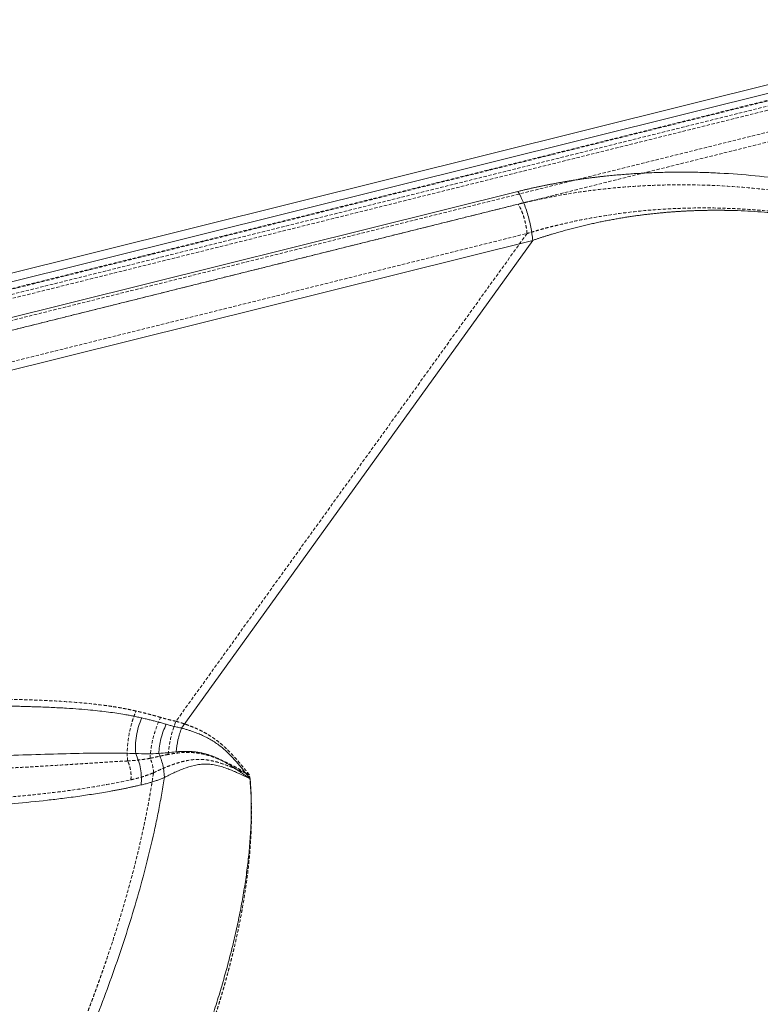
# Model space of a CAD drawing. Header units: millimetres. Extents: x -877 to 859, y -163 to 730.
# Tile 11 of 12: x 208 to 492, y 352 to 729. Entities that reach past the tile are written whole.
import ezdxf

# ---------------------------------------------------------------- set-up
doc = ezdxf.new("R2010")
doc.units = ezdxf.units.MM
doc.linetypes.add('SLD-Continue', pattern=[0])
doc.linetypes.add('SLD-Pointillée', pattern=[1.905, 1.27, -0.635])

msp = doc.modelspace()

# ---------------------------------------------------------------- linework, layer by layer
at = {"color": 7, "linetype": 'SLD-Continue', "lineweight": 15}
for p, q in [((594.95, 729.36), (-865.56, 365.77)), ((-862.25, 363.32), (598.26, 726.92)), ((-530.96, 432.02), (398.79, 663.48)), ((-525.24, 413.31), (404.51, 644.77)), ((404.51, 644.77), (269.87, 457.75))]:
    msp.add_line(p, q, dxfattribs=at)
at = {"color": 7, "linetype": 'SLD-Pointillée', "lineweight": 0}
for p, q in [((-867.43, 359.35), (593.08, 722.95)), ((596.4, 723.54), (-864.11, 359.94)), ((-862.12, 358.48), (598.39, 722.07)), ((-865.24, 356.09), (595.28, 719.69)), ((593.39, 710.84), (-867.12, 347.24)), ((595.59, 707.58), (-864.93, 343.98)), ((-530.84, 427.18), (398.91, 658.64)), ((-527.4, 415.95), (402.35, 647.41)), ((402.35, 647.41), (267.7, 460.39))]:
    msp.add_line(p, q, dxfattribs=at)
at = {"color": 7, "linetype": 'SLD-Continue', "lineweight": 15}
for points, knots in [([(398.79, 663.48), (399.19, 663.58), (400, 663.78), (401.21, 664.08), (402.43, 664.36), (403.65, 664.64), (404.87, 664.92), (406.1, 665.18), (407.33, 665.45), (408.56, 665.7), (409.79, 665.95), (411.03, 666.19), (412.27, 666.43), (413.51, 666.66), (414.76, 666.89), (416, 667.11), (417.25, 667.32), (418.51, 667.53), (419.76, 667.73), (421.02, 667.92), (422.28, 668.11), (423.55, 668.29), (424.81, 668.47), (426.08, 668.64), (427.36, 668.8), (428.63, 668.96), (429.91, 669.11), (431.19, 669.26), (432.47, 669.4), (433.76, 669.53), (435.05, 669.66), (436.34, 669.78), (437.63, 669.89), (438.93, 670), (440.23, 670.1), (441.53, 670.2), (442.83, 670.29), (444.14, 670.38), (445.45, 670.45), (446.77, 670.53), (448.08, 670.59), (451.19, 670.73), (456.1, 670.89), (462.81, 670.94), (469.55, 670.83), (478.59, 670.47), (489.97, 669.62), (500.18, 668.38), (507.04, 667.36), (512.13, 666.54), (518.73, 665.35), (528.15, 663.4), (538.86, 660.81), (549.81, 657.72), (559.79, 654.55), (570.71, 650.73), (583.36, 645.76), (598.25, 639.08), (613.45, 631.33), (629.21, 622.18), (644.71, 611.97), (657.98, 602), (668.95, 592.84), (676.09, 586.36), (681.26, 581.37), (684.65, 577.98), (687.96, 574.54), (690.76, 571.54), (693.07, 568.99), (694.93, 566.89), (696.75, 564.79), (698.54, 562.68), (700.3, 560.56), (702.03, 558.42), (703.72, 556.28), (705.39, 554.12), (707.02, 551.96), (708.63, 549.78), (710.2, 547.59), (711.74, 545.4), (712.74, 543.93), (713.24, 543.19)], [0, 0, 0, 0, 0.003104, 0.006205, 0.009303, 0.012399, 0.015493, 0.018584, 0.021674, 0.024762, 0.027849, 0.030935, 0.03402, 0.037104, 0.040188, 0.043271, 0.046355, 0.049438, 0.052522, 0.055606, 0.058691, 0.061777, 0.064865, 0.067953, 0.071044, 0.074136, 0.077231, 0.080327, 0.083426, 0.086528, 0.089633, 0.092741, 0.095852, 0.098967, 0.102085, 0.105208, 0.108334, 0.111465, 0.114601, 0.117741, 0.120887, 0.124037, 0.140014, 0.156034, 0.172124, 0.188309, 0.221032, 0.254487, 0.263292, 0.272093, 0.292489, 0.313146, 0.344212, 0.376128, 0.401013, 0.426253, 0.468157, 0.511233, 0.561974, 0.613928, 0.671665, 0.730556, 0.769848, 0.809523, 0.825591, 0.841712, 0.857889, 0.874127, 0.883786, 0.893446, 0.903108, 0.912772, 0.92244, 0.932113, 0.94179, 0.951473, 0.961163, 0.970859, 0.980564, 0.990277, 1, 1, 1, 1]), ([(398.79, 663.48), (399.45, 662.5), (400.12, 661.25), (400.75, 659.82), (401.39, 658.38), (401.98, 656.76), (402.51, 655.05), (403.03, 653.35), (403.47, 651.56), (403.82, 649.81), (404.16, 648.06), (404.4, 646.34), (404.51, 644.77)], [0, 0, 0, 0, 0.25, 0.25, 0.25, 0.5, 0.5, 0.5, 0.75, 0.75, 0.75, 1, 1, 1, 1]), ([(404.51, 644.77), (404.89, 644.9), (405.64, 645.15), (406.77, 645.53), (407.89, 645.89), (409.01, 646.25), (410.11, 646.59), (411.22, 646.93), (412.31, 647.26), (413.4, 647.58), (414.48, 647.9), (415.55, 648.2), (416.62, 648.5), (417.68, 648.79), (418.74, 649.07), (419.78, 649.35), (420.82, 649.62), (421.86, 649.88), (422.88, 650.13), (423.9, 650.38), (424.91, 650.61), (425.92, 650.85), (426.92, 651.07), (427.91, 651.29), (428.89, 651.5), (429.87, 651.71), (430.84, 651.91), (431.8, 652.1), (432.76, 652.29), (433.71, 652.47), (434.65, 652.65), (435.58, 652.82), (436.5, 652.99), (437.42, 653.15), (438.33, 653.3), (439.24, 653.45), (440.13, 653.59), (441.02, 653.73), (441.9, 653.86), (442.77, 653.99), (443.63, 654.12), (444.49, 654.24), (445.34, 654.35), (446.18, 654.46), (447.01, 654.57), (447.84, 654.67), (448.65, 654.77), (449.46, 654.86), (450.26, 654.95), (451.06, 655.04), (451.84, 655.12), (452.61, 655.2), (453.38, 655.27), (454.13, 655.34), (454.88, 655.41), (455.61, 655.48), (456.34, 655.54), (457.05, 655.59), (457.76, 655.65), (458.46, 655.7), (459.14, 655.75), (459.82, 655.8), (460.49, 655.84), (461.15, 655.88), (461.8, 655.92), (462.44, 655.96), (463.07, 655.99), (463.69, 656.02), (464.31, 656.05), (464.91, 656.08), (465.5, 656.1), (466.09, 656.13), (466.66, 656.15), (467.23, 656.17), (467.78, 656.18), (468.33, 656.2), (468.86, 656.22), (469.39, 656.23), (469.91, 656.24), (470.42, 656.25), (470.91, 656.26), (471.4, 656.27), (471.88, 656.28), (472.35, 656.28), (472.81, 656.29), (473.27, 656.29), (473.71, 656.29), (474.14, 656.29), (474.56, 656.3), (474.98, 656.3), (475.38, 656.3), (475.78, 656.29), (476.16, 656.29), (476.54, 656.29), (476.91, 656.29), (477.26, 656.28), (477.61, 656.28), (477.95, 656.28), (478.28, 656.27), (478.6, 656.27), (478.91, 656.26), (479.21, 656.26), (479.5, 656.25), (479.78, 656.25), (480.05, 656.24), (480.32, 656.24), (480.57, 656.23), (480.82, 656.22), (481.05, 656.22), (481.28, 656.21), (481.49, 656.21), (481.7, 656.2), (481.9, 656.19), (482.08, 656.19), (482.26, 656.18), (482.43, 656.18), (482.59, 656.17), (482.74, 656.17), (482.88, 656.16), (483.01, 656.16), (486.53, 656.04), (492.8, 655.68), (501.08, 654.9), (507.42, 654.12), (513.93, 653.17), (520.08, 652.12), (526.67, 650.82), (532.97, 649.43), (540.87, 647.48), (552.27, 644.28), (566.54, 639.54), (579.74, 634.3), (590.77, 629.36), (599.54, 625.11), (611.64, 618.73), (623.13, 611.91), (634, 604.73), (644.48, 597.3), (654.31, 589.56), (663.49, 581.58), (670.06, 575.48), (675.46, 570.12), (679.46, 565.92), (683.36, 561.69), (687.9, 556.53), (692.05, 551.45), (694.91, 547.79), (696.59, 545.57), (698.24, 543.35), (699.85, 541.11), (701.43, 538.86), (702.46, 537.35), (702.97, 536.6)], [0, 0, 0, 0, 0.00308, 0.006132, 0.009157, 0.012155, 0.015127, 0.018072, 0.020991, 0.023885, 0.026753, 0.029596, 0.032414, 0.035208, 0.037977, 0.040722, 0.043443, 0.04614, 0.048814, 0.051465, 0.054092, 0.056696, 0.059278, 0.061836, 0.064373, 0.066886, 0.069377, 0.071847, 0.074293, 0.076718, 0.079121, 0.081502, 0.083862, 0.086199, 0.088515, 0.090809, 0.093082, 0.095334, 0.097563, 0.099772, 0.101959, 0.104124, 0.106269, 0.108391, 0.110493, 0.112573, 0.114631, 0.116668, 0.118684, 0.120678, 0.122648, 0.124593, 0.126513, 0.128409, 0.130281, 0.132128, 0.133951, 0.13575, 0.137525, 0.139276, 0.141002, 0.142705, 0.144384, 0.146039, 0.14767, 0.149277, 0.15086, 0.15242, 0.153956, 0.155468, 0.156957, 0.158422, 0.159864, 0.161282, 0.162676, 0.164047, 0.165394, 0.166718, 0.168018, 0.169295, 0.170549, 0.171778, 0.172985, 0.174167, 0.175327, 0.176462, 0.177575, 0.178664, 0.179729, 0.180771, 0.181789, 0.182784, 0.183755, 0.184703, 0.185627, 0.186528, 0.187405, 0.188259, 0.189089, 0.189895, 0.190678, 0.191437, 0.192173, 0.192885, 0.193573, 0.194238, 0.194879, 0.195497, 0.196091, 0.196661, 0.197207, 0.19773, 0.198229, 0.198704, 0.199156, 0.199584, 0.199988, 0.200368, 0.200725, 0.201058, 0.201367, 0.22745, 0.248845, 0.265317, 0.276842, 0.300117, 0.314277, 0.330059, 0.351632, 0.379905, 0.426765, 0.476988, 0.50174, 0.532796, 0.563828, 0.625984, 0.657203, 0.688531, 0.751026, 0.782131, 0.813206, 0.84425, 0.862622, 0.875297, 0.906368, 0.937497, 0.947888, 0.958288, 0.968699, 0.97912, 0.989554, 1, 1, 1, 1]), ([(198.49, 466.26), (199.41, 466.25), (201.21, 466.23), (203.86, 466.19), (206.41, 466.14), (208.87, 466.09), (211.23, 466.02), (214.86, 465.91), (219.68, 465.73), (225.34, 465.43), (230.39, 465.08), (234.63, 464.72), (238.39, 464.33), (241.75, 463.93), (244.96, 463.49), (247.62, 463.07), (249.74, 462.69), (251.38, 462.37), (252.98, 462.03), (254.03, 461.79), (254.55, 461.67)], [0, 0, 0, 0, 0.04812, 0.094568, 0.139344, 0.182447, 0.22388, 0.263642, 0.374099, 0.478651, 0.563587, 0.643055, 0.705519, 0.765637, 0.824465, 0.879931, 0.910872, 0.941193, 0.970901, 1, 1, 1, 1]), ([(254.55, 461.67), (254.09, 460.61), (253.69, 459.49), (253.35, 458.34), (253.01, 457.18), (252.74, 455.99), (252.54, 454.81), (252.34, 453.62), (252.21, 452.44), (252.16, 451.29), (252.11, 450.15), (252.14, 449.04), (252.24, 448)], [0, 0, 0, 0, 0.25, 0.25, 0.25, 0.5, 0.5, 0.5, 0.75, 0.75, 0.75, 1, 1, 1, 1]), ([(254.55, 461.67), (255.12, 461.54), (256.22, 461.28), (257.8, 460.89), (259.36, 460.5), (260.91, 460.09), (262.47, 459.66), (263.48, 459.37), (263.96, 459.23)], [0, 0, 0, 0, 0.1812954, 0.3479578, 0.4999951, 0.6763958, 0.8430583, 1, 1, 1, 1]), ([(263.96, 459.23), (263.13, 457.52), (262.44, 455.63), (261.94, 453.71), (261.45, 451.79), (261.16, 449.84), (261.09, 448.01)], [0, 0, 0, 0, 0.5, 0.5, 0.5, 1, 1, 1, 1]), ([(263.96, 459.23), (264.2, 459.16), (264.68, 459.02), (265.4, 458.82), (266.14, 458.62), (267.13, 458.37), (268.37, 458.07), (269.37, 457.86), (269.87, 457.75)], [0, 0, 0, 0, 0.122368, 0.246484, 0.372359, 0.500006, 0.750095, 1, 1, 1, 1]), ([(269.87, 457.75), (269.3, 456.36), (268.83, 454.85), (268.46, 453.31), (268.1, 451.77), (267.85, 450.2), (267.73, 448.67)], [0, 0, 0, 0, 0.5, 0.5, 0.5, 1, 1, 1, 1]), ([(269.87, 457.75), (270.1, 457.68), (270.56, 457.56), (271.23, 457.37), (271.88, 457.18), (272.5, 456.99), (273.1, 456.79), (274.14, 456.45), (275.59, 455.92), (277.47, 455.14), (279.3, 454.27), (281.71, 452.95), (284.59, 451.02), (287.76, 448.25), (290.15, 445.7), (292.02, 443.52), (293.13, 442.16), (294.08, 440.97), (294.8, 440.07), (295.51, 439.16), (295.97, 438.59), (296.15, 438.35)], [0, 0, 0, 0, 0.023012, 0.045165, 0.066459, 0.086896, 0.106478, 0.125206, 0.189726, 0.249882, 0.313127, 0.375174, 0.50035, 0.624617, 0.749187, 0.806608, 0.874684, 0.901085, 0.937476, 0.974234, 1, 1, 1, 1]), ([(200.39, 447.2), (204.97, 447.35), (209.51, 447.49), (213.99, 447.63), (218.47, 447.76), (222.9, 447.89), (227.25, 447.99), (231.61, 448.1), (235.89, 448.18), (240.06, 448.19), (242.15, 448.2), (244.21, 448.2), (246.25, 448.17), (248.28, 448.14), (250.28, 448.09), (252.24, 448)], [0, 0, 0, 0, 0.01560616, 0.01560616, 0.01560616, 0.03121231, 0.03121231, 0.03121231, 0.04681847, 0.04681847, 0.04681847, 0.05462154, 0.05462154, 0.05462154, 0.06242462, 0.06242462, 0.06242462, 0.06242462]), ([(252.24, 448), (253.74, 447.96), (255.22, 447.94), (256.7, 447.94), (258.18, 447.94), (259.64, 447.96), (261.09, 448.01)], [0, 0, 0, 0, 0.00557277, 0.00557277, 0.00557277, 0.01114553, 0.01114553, 0.01114553, 0.01114553]), ([(252.24, 448), (252.67, 447.11), (253.04, 446.16), (253.35, 445.19), (253.67, 444.19), (253.92, 443.16), (254.1, 442.13), (254.28, 441.09), (254.39, 440.04), (254.42, 439.01), (254.46, 437.98), (254.42, 436.96), (254.31, 435.98)], [0, 0, 0, 0, 0.153677, 0.153677, 0.153677, 0.3111099, 0.3111099, 0.3111099, 0.4685427, 0.4685427, 0.4685427, 0.6259756, 0.6259756, 0.6259756, 0.6259756]), ([(261.09, 448.01), (262.19, 448.13), (263.3, 448.24), (264.4, 448.35), (265.51, 448.46), (266.62, 448.57), (267.73, 448.67)], [0, 0, 0, 0, 0.003485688, 0.003485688, 0.003485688, 0.006971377, 0.006971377, 0.006971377, 0.006971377]), ([(261.09, 448.01), (261.74, 446.62), (262.26, 445.15), (262.62, 443.68), (263.03, 442.03), (263.24, 440.38), (263.24, 438.81)], [0.3874241, 0.3874241, 0.3874241, 0.3874241, 0.6766318, 0.6766318, 0.6766318, 1, 1, 1, 1]), ([(267.73, 448.67), (267.95, 448.68), (268.36, 448.72), (269, 448.76), (269.62, 448.79), (270.25, 448.82), (270.87, 448.83), (271.49, 448.84), (272.1, 448.83), (272.72, 448.81), (273.33, 448.78), (273.94, 448.74), (274.54, 448.69), (275.15, 448.62), (275.75, 448.55), (276.36, 448.45), (276.96, 448.35), (277.56, 448.23), (278.17, 448.09), (278.77, 447.94), (279.38, 447.78), (279.98, 447.59), (280.58, 447.4), (281.18, 447.19), (281.78, 446.96), (282.38, 446.72), (282.98, 446.46), (283.58, 446.19), (284.19, 445.91), (284.79, 445.6), (285.4, 445.29), (286.01, 444.96), (286.63, 444.61), (287.25, 444.25), (287.87, 443.88), (288.49, 443.5), (289.12, 443.11), (289.75, 442.7), (290.39, 442.29), (291.02, 441.87), (291.66, 441.44), (292.3, 441.01), (292.94, 440.58), (293.58, 440.14), (294.22, 439.69), (294.86, 439.25), (295.51, 438.8), (295.94, 438.5), (296.15, 438.35)], [0, 0, 0, 0, 0.021984, 0.043739, 0.065276, 0.086608, 0.107748, 0.128709, 0.149506, 0.170154, 0.190675, 0.211087, 0.23141, 0.251666, 0.27188, 0.292083, 0.312306, 0.332582, 0.352945, 0.373428, 0.393966, 0.4145, 0.435067, 0.455702, 0.476438, 0.49731, 0.518343, 0.539556, 0.560965, 0.582586, 0.604437, 0.626521, 0.64883, 0.671356, 0.694088, 0.717016, 0.740128, 0.7634, 0.786808, 0.810326, 0.833929, 0.857592, 0.881294, 0.905028, 0.92878, 0.952536, 0.976299, 1, 1, 1, 1]), ([(296.15, 438.35), (295.99, 438.43), (295.66, 438.58), (295.15, 438.82), (294.59, 439.08), (293.85, 439.43), (292.95, 439.85), (291.78, 440.39), (290.63, 440.91), (289.22, 441.51), (287.57, 442.18), (285.55, 442.9), (283.38, 443.5), (281.2, 443.88), (279.04, 444.01), (276.89, 443.87), (274.04, 443.38), (271.28, 442.51), (268.69, 441.45), (267.15, 440.76), (265.93, 440.17), (265.03, 439.73), (264.11, 439.26), (263.53, 438.96), (263.24, 438.81)], [0, 0, 0, 0, 0.0138553, 0.0288959, 0.045117, 0.0625128, 0.0936992, 0.1248239, 0.1654329, 0.1958595, 0.2490739, 0.3112465, 0.373853, 0.4376824, 0.49868, 0.5592679, 0.6235986, 0.7494005, 0.8119947, 0.8745541, 0.9025354, 0.9371902, 0.9685328, 1, 1, 1, 1]), ([(263.24, 438.81), (263.22, 438.67), (263.19, 438.52), (263.17, 438.38), (262.84, 436.26), (262.49, 434.14), (262.12, 432.04), (261.74, 429.93), (261.35, 427.82), (260.93, 425.73), (260.51, 423.63), (260.08, 421.53), (259.62, 419.44), (258.71, 415.25), (257.73, 411.08), (256.68, 406.92), (255.63, 402.77), (254.51, 398.62), (253.34, 394.49), (252.17, 390.35), (250.93, 386.23), (249.64, 382.12), (248.35, 378.01), (247, 373.9), (245.6, 369.81), (244.2, 365.72), (242.75, 361.63), (241.26, 357.56), (239.76, 353.49), (238.21, 349.43), (236.63, 345.39)], [0.2887206, 0.2887206, 0.2887206, 0.2887206, 0.2891996, 0.2891996, 0.2891996, 0.296146, 0.296146, 0.296146, 0.3030925, 0.3030925, 0.3030925, 0.3100389, 0.3100389, 0.3100389, 0.3239317, 0.3239317, 0.3239317, 0.3378245, 0.3378245, 0.3378245, 0.3517173, 0.3517173, 0.3517173, 0.3656102, 0.3656102, 0.3656102, 0.379503, 0.379503, 0.379503, 0.3933958, 0.3933958, 0.3933958, 0.3933958]), ([(263.24, 438.81), (263.04, 438.73), (262.64, 438.56), (262.03, 438.32), (261.41, 438.08), (260.78, 437.85), (260.14, 437.62), (259.48, 437.4), (258.57, 437.11), (257.38, 436.75), (255.87, 436.35), (254.84, 436.1), (254.31, 435.98)], [0, 0, 0, 0, 0.06858, 0.138099, 0.208563, 0.279981, 0.352361, 0.425709, 0.500031, 0.658976, 0.825615, 1, 1, 1, 1]), ([(296.15, 438.35), (296.18, 438.02), (296.23, 437.34), (296.3, 436.32), (296.37, 435.3), (296.42, 434.27), (296.47, 433.23), (296.51, 432.18), (296.54, 431.13), (296.57, 430.06), (296.58, 429), (296.59, 427.92), (296.59, 426.84), (296.58, 425.74), (296.54, 422.79), (296.35, 417.84), (295.83, 411), (295.06, 404.06), (294.08, 397.22), (292.9, 390.32), (291.54, 383.49), (289.99, 376.62), (288.31, 369.85), (286.48, 363.06), (284.81, 357.35), (283.35, 352.61), (282.17, 348.88), (280.93, 345.12), (279.64, 341.33), (278.3, 337.5), (276.91, 333.64), (275.95, 331.06), (275.47, 329.76)], [0, 0, 0, 0, 0.009256, 0.0185671, 0.0279338, 0.0373563, 0.0468351, 0.0563705, 0.065963, 0.0756128, 0.0853204, 0.095086, 0.10491, 0.1147927, 0.1247344, 0.1852293, 0.2489186, 0.3101668, 0.3734608, 0.4349543, 0.4986486, 0.5605023, 0.6240143, 0.6857295, 0.7492815, 0.7837681, 0.8186966, 0.8540679, 0.8898829, 0.9261427, 0.962848, 1, 1, 1, 1]), ([(254.31, 435.98), (253.93, 435.89), (253.17, 435.72), (252, 435.46), (250.8, 435.2), (249.55, 434.93), (248.27, 434.67), (246.95, 434.41), (245.59, 434.14), (244.19, 433.88), (242.33, 433.54), (239.87, 433.11), (236.89, 432.62), (233.8, 432.14), (229.59, 431.52), (224.46, 430.84), (216.14, 429.84), (207.74, 429), (199.11, 428.28), (192.49, 427.78), (185.95, 427.36), (179.2, 426.97), (172.54, 426.65), (166.83, 426.41), (162.27, 426.25), (158.78, 426.14), (155.4, 426.04), (153.17, 425.99), (152.08, 425.97)], [0, 0, 0, 0, 0.012475, 0.025301, 0.038479, 0.052008, 0.06589, 0.080122, 0.094707, 0.109642, 0.124928, 0.153674, 0.187214, 0.218344, 0.249456, 0.316491, 0.373952, 0.498645, 0.563381, 0.623754, 0.688409, 0.749151, 0.813723, 0.874553, 0.907508, 0.939408, 0.970242, 1, 1, 1, 1])]:
    msp.add_open_spline(points, degree=3, knots=knots, dxfattribs=at)
at = {"color": 7, "linetype": 'SLD-Pointillée', "lineweight": 0}
for points, knots in [([(713.36, 538.35), (713.11, 538.73), (712.59, 539.49), (711.81, 540.62), (711.02, 541.76), (710.22, 542.89), (709.41, 544.02), (708.59, 545.14), (707.77, 546.27), (706.94, 547.39), (706.09, 548.51), (704.53, 550.56), (701.35, 554.62), (696.74, 560.17), (691.49, 566.08), (686.18, 571.73), (681.04, 576.88), (670.85, 586.58), (656.83, 598.43), (639.25, 610.94), (625.43, 619.62), (613.86, 626.25), (603.45, 631.67), (591.45, 637.41), (578.91, 642.81), (564.47, 648.21), (550.85, 652.65), (536.81, 656.56), (524.75, 659.34), (514.87, 661.25), (504.82, 662.93), (492.03, 664.6), (476.44, 665.83), (463.08, 666.15), (452.54, 665.96), (444.63, 665.59), (437, 665.02), (429.64, 664.25), (421.92, 663.23), (415.22, 662.14), (409.39, 661.01), (405.52, 660.19), (402.53, 659.52), (400.43, 659.02), (399.32, 658.74), (398.91, 658.64)], [0, 0, 0, 0, 0.00502, 0.010036, 0.015049, 0.02006, 0.025067, 0.030072, 0.035075, 0.040074, 0.045072, 0.050067, 0.067747, 0.099915, 0.125878, 0.149647, 0.179238, 0.199365, 0.289884, 0.356699, 0.399168, 0.436457, 0.473734, 0.499997, 0.5486, 0.586335, 0.623885, 0.66129, 0.698698, 0.717465, 0.736305, 0.774119, 0.811702, 0.849281, 0.869822, 0.887131, 0.905981, 0.924751, 0.940383, 0.962246, 0.974167, 0.983915, 0.99148, 0.996846, 1, 1, 1, 1]), ([(402.35, 647.41), (402.31, 647.84), (402.27, 648.31), (402.13, 649.28), (402.05, 649.8), (401.85, 650.86), (401.73, 651.4), (401.46, 652.5), (401.31, 653.04), (400.98, 654.11), (400.8, 654.64), (400.44, 655.63), (400.25, 656.09), (399.86, 656.96), (399.67, 657.35), (399.28, 658.06), (399.09, 658.37), (398.91, 658.64)], [0, 0, 0, 0, 0.125, 0.125, 0.25, 0.25, 0.375, 0.375, 0.5, 0.5, 0.625, 0.625, 0.75, 0.75, 0.875, 0.875, 1, 1, 1, 1]), ([(707.2, 534.39), (706.93, 534.79), (706.39, 535.59), (705.57, 536.78), (704.74, 537.97), (703.9, 539.15), (703.05, 540.34), (702.19, 541.51), (701.32, 542.69), (700.44, 543.86), (699.56, 545.03), (698.66, 546.2), (697.76, 547.36), (696.85, 548.52), (695.92, 549.67), (694.99, 550.82), (694.06, 551.97), (693.11, 553.11), (692.15, 554.25), (691.19, 555.38), (690.21, 556.51), (689.23, 557.64), (688.24, 558.76), (687.24, 559.88), (684.43, 563), (680.07, 567.62), (673.86, 573.78), (667.47, 579.73), (658.99, 587.14), (648.5, 595.51), (636.73, 603.94), (625.76, 611.05), (615.33, 617.26), (604.62, 623.09), (590.3, 630.17), (572.72, 637.67), (556.38, 643.27), (545.59, 646.43), (538.02, 648.49), (528.43, 650.81), (516.49, 653.17), (504.1, 655.07), (491.6, 656.41), (478.74, 657.16), (465.97, 657.28), (453.01, 656.73), (440.14, 655.49), (429.46, 653.86), (421, 652.2), (416.16, 651.11), (412.73, 650.27), (410.73, 649.77), (408.69, 649.23), (406.61, 648.65), (404.49, 648.05), (403.07, 647.63), (402.35, 647.41)], [0, 0, 0, 0, 0.005414, 0.010825, 0.016232, 0.021636, 0.027037, 0.032434, 0.037827, 0.043217, 0.048602, 0.053984, 0.059362, 0.064735, 0.070105, 0.07547, 0.080831, 0.086188, 0.09154, 0.096888, 0.102231, 0.107569, 0.112903, 0.118232, 0.123555, 0.157531, 0.185091, 0.214189, 0.246742, 0.298282, 0.346049, 0.38521, 0.420277, 0.456927, 0.494396, 0.56023, 0.619276, 0.63591, 0.650484, 0.681684, 0.713477, 0.744564, 0.777307, 0.808035, 0.84051, 0.871615, 0.903542, 0.935668, 0.951418, 0.967735, 0.972774, 0.977948, 0.983256, 0.988701, 0.994282, 1, 1, 1, 1]), ([(252.38, 464.32), (252.09, 464.38), (251.5, 464.52), (250.62, 464.71), (249.74, 464.9), (248.85, 465.08), (247.96, 465.25), (247.07, 465.42), (246.12, 465.59), (244.78, 465.81), (243.06, 466.09), (241.32, 466.34), (237.11, 466.9), (230.76, 467.56), (221.92, 468.16), (215.13, 468.47), (209.45, 468.66), (204.87, 468.77), (200.3, 468.86), (197.44, 468.89), (196.32, 468.9)], [0, 0, 0, 0, 0.016462, 0.032902, 0.049324, 0.065729, 0.082118, 0.098493, 0.114855, 0.134422, 0.17207, 0.209108, 0.229206, 0.400389, 0.550142, 0.699977, 0.759644, 0.849931, 0.941336, 1, 1, 1, 1]), ([(249.15, 445.17), (249.01, 446.63), (248.97, 448.18), (249.11, 451.39), (249.29, 453.04), (249.85, 456.36), (250.23, 458.02), (250.94, 460.45), (251.2, 461.25), (251.62, 462.42), (251.77, 462.81), (251.99, 463.38), (252.11, 463.66), (252.24, 463.99), (252.31, 464.15), (252.35, 464.23), (252.36, 464.27), (252.37, 464.29), (252.38, 464.3), (252.38, 464.31), (252.38, 464.32)], [0, 0, 0, 0, 0.25, 0.25, 0.5, 0.5, 0.75, 0.75, 0.875, 0.875, 0.9375, 0.9375, 0.96875, 0.984375, 0.992188, 0.996094, 0.998047, 0.999023, 0.999023, 1, 1, 1, 1]), ([(261.79, 461.87), (261.49, 461.96), (260.87, 462.14), (259.93, 462.41), (259, 462.66), (258.06, 462.91), (257.19, 463.14), (256.09, 463.42), (254.86, 463.72), (253.51, 464.05), (252.72, 464.24), (252.38, 464.32)], [0, 0, 0, 0, 0.1000751, 0.2001077, 0.300104, 0.4000688, 0.5000058, 0.5751772, 0.7499869, 0.8923713, 1, 1, 1, 1]), ([(257.77, 446.17), (257.82, 447.45), (257.95, 448.76), (258.35, 451.44), (258.63, 452.79), (259.32, 455.48), (259.73, 456.81), (260.68, 459.41), (261.21, 460.67), (261.79, 461.87)], [0, 0, 0, 0, 0.25, 0.25, 0.5, 0.5, 0.75, 0.75, 1, 1, 1, 1]), ([(267.7, 460.39), (267.45, 460.44), (266.95, 460.55), (266.21, 460.72), (265.46, 460.89), (264.48, 461.13), (263.25, 461.45), (262.28, 461.73), (261.79, 461.87)], [0, 0, 0, 0, 0.125089, 0.250112, 0.375079, 0.499999, 0.750183, 1, 1, 1, 1]), ([(264.71, 447.67), (264.88, 449.83), (265.23, 452.02), (266.24, 456.34), (266.91, 458.44), (267.7, 460.39)], [0, 0, 0, 0, 0.5, 0.5, 1, 1, 1, 1]), ([(295.87, 439.85), (295.69, 440.07), (295.21, 440.66), (294.33, 441.74), (293.1, 443.22), (291.52, 445.1), (290.08, 446.74), (288.89, 448.01), (287.86, 449.07), (286.54, 450.35), (284.89, 451.82), (283.46, 452.95), (282.27, 453.81), (281.06, 454.63), (279.51, 455.59), (277.88, 456.48), (276.59, 457.12), (275.5, 457.62), (274.34, 458.12), (273.02, 458.64), (271.7, 459.13), (270.37, 459.58), (269.04, 460), (268.15, 460.26), (267.7, 460.39)], [0, 0, 0, 0, 0.023045, 0.060383, 0.112121, 0.178526, 0.259825, 0.290752, 0.320877, 0.38188, 0.442969, 0.504296, 0.535124, 0.566053, 0.628107, 0.690234, 0.724421, 0.752175, 0.793287, 0.834442, 0.875667, 0.91699, 0.958431, 1, 1, 1, 1]), ([(257.77, 446.17), (257.52, 446.12), (257.01, 446.03), (256.21, 445.91), (255.37, 445.78), (254.46, 445.67), (253.51, 445.55), (252.5, 445.44), (251.43, 445.34), (250.31, 445.25), (249.54, 445.2), (249.15, 445.17)], [0, 0, 0, 0, 0.086996, 0.179948, 0.27888, 0.383813, 0.49476, 0.611805, 0.735007, 0.864396, 1, 1, 1, 1]), ([(264.71, 447.67), (264.47, 447.63), (263.99, 447.54), (263.29, 447.4), (262.61, 447.25), (261.94, 447.11), (261.29, 446.97), (260.66, 446.83), (260.05, 446.7), (259.46, 446.56), (258.88, 446.43), (258.32, 446.3), (257.95, 446.21), (257.77, 446.17)], [0, 0, 0, 0, 0.100253, 0.198563, 0.294969, 0.389509, 0.482184, 0.572998, 0.661976, 0.749142, 0.834519, 0.91813, 1, 1, 1, 1]), ([(259.06, 440.65), (259.06, 441.53), (258.95, 442.47), (258.51, 444.34), (258.18, 445.28), (257.77, 446.17)], [0, 0, 0, 0, 0.5, 0.5, 1, 1, 1, 1]), ([(259.06, 440.65), (259.24, 440.73), (259.61, 440.9), (260.16, 441.16), (260.72, 441.42), (261.29, 441.68), (261.86, 441.93), (262.44, 442.18), (263.08, 442.46), (263.96, 442.83), (265.09, 443.28), (266.25, 443.71), (267.71, 444.22), (269.5, 444.78), (271.82, 445.33), (274.2, 445.69), (276.46, 445.81), (278.57, 445.7), (280.35, 445.46), (282.3, 445.07), (284.55, 444.45), (287.27, 443.5), (289.53, 442.59), (291.43, 441.79), (292.8, 441.19), (294.13, 440.61), (295.1, 440.19), (295.64, 439.95), (295.87, 439.85)], [0, 0, 0, 0, 0.017805, 0.035604, 0.053397, 0.071182, 0.088959, 0.106726, 0.124484, 0.147137, 0.1866, 0.224494, 0.248849, 0.311526, 0.374497, 0.437374, 0.499954, 0.550002, 0.600323, 0.637018, 0.701003, 0.775638, 0.850276, 0.878862, 0.924986, 0.957704, 0.982727, 1, 1, 1, 1]), ([(295.87, 439.85), (295.63, 439.98), (295.16, 440.24), (294.47, 440.62), (293.8, 440.99), (293.15, 441.35), (292.52, 441.7), (291.41, 442.3), (289.89, 443.12), (287.93, 444.13), (286, 445.06), (284.05, 445.92), (282.11, 446.68), (280.17, 447.31), (278.22, 447.81), (276.25, 448.17), (274.29, 448.38), (272.35, 448.46), (270.43, 448.41), (268.75, 448.28), (267.28, 448.1), (266.01, 447.91), (265.16, 447.76), (264.71, 447.67)], [0, 0, 0, 0, 0.022888, 0.04525, 0.06707, 0.088327, 0.109039, 0.129209, 0.19634, 0.258011, 0.322232, 0.385058, 0.447485, 0.509228, 0.570502, 0.631668, 0.694032, 0.753927, 0.813422, 0.875896, 0.914425, 0.955817, 1, 1, 1, 1]), ([(249.15, 445.17), (248.74, 445.15), (247.91, 445.11), (246.64, 445.05), (245.33, 444.97), (243.98, 444.9), (242.6, 444.81), (241.18, 444.73), (239.71, 444.64), (238.21, 444.54), (236.67, 444.44), (235.09, 444.34), (233.47, 444.24), (231.81, 444.13), (230.11, 444.02), (228.37, 443.91), (226.59, 443.79), (223.34, 443.59), (218.49, 443.29), (213.15, 442.97), (208.79, 442.73), (205.54, 442.56), (202.81, 442.41), (200.63, 442.3), (199.53, 442.25), (198.99, 442.22)], [0, 0, 0, 0, 0.025912, 0.052507, 0.079786, 0.10775, 0.136398, 0.165732, 0.195752, 0.226461, 0.25786, 0.289951, 0.322734, 0.356212, 0.390387, 0.425261, 0.460836, 0.497115, 0.619328, 0.748182, 0.810483, 0.874011, 0.936987, 0.968489, 1, 1, 1, 1]), ([(250.39, 437.96), (250.46, 438.54), (250.48, 439.15), (250.44, 440.38), (250.38, 441), (250.16, 442.24), (250.01, 442.86), (249.73, 443.75), (249.63, 444.04), (249.4, 444.62), (249.28, 444.9), (249.15, 445.17)], [0, 0, 0, 0, 0.25, 0.25, 0.5, 0.5, 0.75, 0.75, 0.875, 0.875, 1, 1, 1, 1]), ([(149.92, 428.61), (154.44, 428.69), (158.92, 428.81), (167.81, 429.11), (172.21, 429.3), (178.77, 429.62), (180.95, 429.74), (185.28, 429.98), (187.45, 430.12), (193.89, 430.54), (198.15, 430.86), (206.56, 431.57), (210.72, 431.97), (218.95, 432.85), (223.02, 433.34), (231.04, 434.43), (235, 435.03), (242.8, 436.38), (246.63, 437.12), (250.39, 437.96)], [0, 0, 0, 0, 0.125, 0.125, 0.25, 0.25, 0.3125, 0.3125, 0.375, 0.375, 0.5, 0.5, 0.625, 0.625, 0.75, 0.75, 0.875, 0.875, 1, 1, 1, 1]), ([(233.31, 347.65), (233.6, 348.42), (234.19, 349.96), (235.07, 352.27), (235.93, 354.58), (236.77, 356.88), (237.61, 359.18), (238.43, 361.47), (239.24, 363.76), (240.04, 366.04), (240.82, 368.32), (242.67, 373.76), (245.42, 382.22), (248.9, 393.94), (252, 405.51), (254.33, 415.32), (255.98, 423.04), (256.94, 427.97), (257.65, 431.88), (258.16, 434.86), (258.63, 437.77), (258.92, 439.7), (259.06, 440.65)], [0, 0, 0, 0, 0.0254413, 0.0507984, 0.0760712, 0.1012593, 0.1263626, 0.1513811, 0.1763146, 0.2011631, 0.2259264, 0.2506046, 0.3786193, 0.50046, 0.6285031, 0.7498783, 0.8139744, 0.8747353, 0.907005, 0.9386358, 0.9696324, 1, 1, 1, 1]), ([(250.39, 437.96), (250.64, 438.01), (251.13, 438.12), (251.86, 438.3), (252.6, 438.49), (253.33, 438.68), (254.06, 438.89), (254.79, 439.1), (255.75, 439.41), (256.76, 439.75), (257.77, 440.13), (258.48, 440.4), (258.88, 440.58), (259.06, 440.65)], [0, 0, 0, 0, 0.083477, 0.166928, 0.250366, 0.333806, 0.417263, 0.500753, 0.586065, 0.75041, 0.854824, 0.938047, 1, 1, 1, 1]), ([(276.81, 330.15), (277.05, 330.81), (277.54, 332.14), (278.25, 334.14), (278.96, 336.15), (279.66, 338.16), (280.35, 340.18), (281.03, 342.2), (281.7, 344.23), (282.36, 346.26), (283.01, 348.3), (283.65, 350.35), (284.28, 352.39), (284.9, 354.45), (285.51, 356.51), (286.1, 358.57), (286.68, 360.64), (287.25, 362.71), (287.81, 364.79), (288.36, 366.88), (288.89, 368.97), (289.41, 371.07), (290.28, 374.66), (291.43, 379.76), (292.46, 384.86), (293.27, 389.3), (294.03, 393.74), (294.83, 399.15), (295.51, 404.72), (295.98, 409.51), (296.35, 414.53), (296.6, 419.75), (296.68, 425), (296.61, 428.92), (296.49, 432.07), (296.35, 434.44), (296.17, 436.79), (296.02, 438.46), (295.91, 439.44), (295.87, 439.85)], [0, 0, 0, 0, 0.018835, 0.037689, 0.056562, 0.075453, 0.094362, 0.11329, 0.132234, 0.151191, 0.170161, 0.189145, 0.208143, 0.227156, 0.246185, 0.265231, 0.284297, 0.303382, 0.322489, 0.341619, 0.360772, 0.379951, 0.399156, 0.459032, 0.519253, 0.537893, 0.579314, 0.639281, 0.683989, 0.72911, 0.767929, 0.818903, 0.869384, 0.909014, 0.924687, 0.954356, 0.973364, 0.988611, 1, 1, 1, 1]), ([(432.69, 67.19), (434.4, 69.1), (438.5, 73.69), (444.73, 80.66), (451.14, 87.83), (456.8, 94.17), (461.64, 99.59), (465.7, 104.13), (469, 107.82), (471.76, 110.91), (474.25, 113.69), (477.45, 117.27), (481.6, 121.91), (486.81, 127.74), (492.45, 134.05), (498.52, 140.83), (509.13, 152.69), (524.02, 169.34), (542.98, 190.52), (561.24, 210.92), (578.71, 230.43), (595.29, 248.93), (611.19, 266.68), (622.8, 279.63), (630.32, 288.01), (634.11, 292.24), (638.22, 296.81), (642.84, 301.97), (648.07, 307.8), (653.91, 314.3), (660.6, 321.75), (668.18, 330.21), (676.71, 339.7), (685.98, 350.02), (694.95, 360), (700.83, 366.54), (703.37, 369.37)], [0, 0, 0, 0, 0.019011, 0.045481, 0.069196, 0.090159, 0.108372, 0.123027, 0.13524, 0.145011, 0.153683, 0.162859, 0.180505, 0.199768, 0.220646, 0.24314, 0.267075, 0.338323, 0.40842, 0.477222, 0.540748, 0.602009, 0.66085, 0.716934, 0.730599, 0.744112, 0.758959, 0.776035, 0.795342, 0.816884, 0.840662, 0.869403, 0.900859, 0.935033, 0.971934, 1, 1, 1, 1])]:
    msp.add_open_spline(points, degree=3, knots=knots, dxfattribs=at)

doc.saveas('drawing.dxf')
